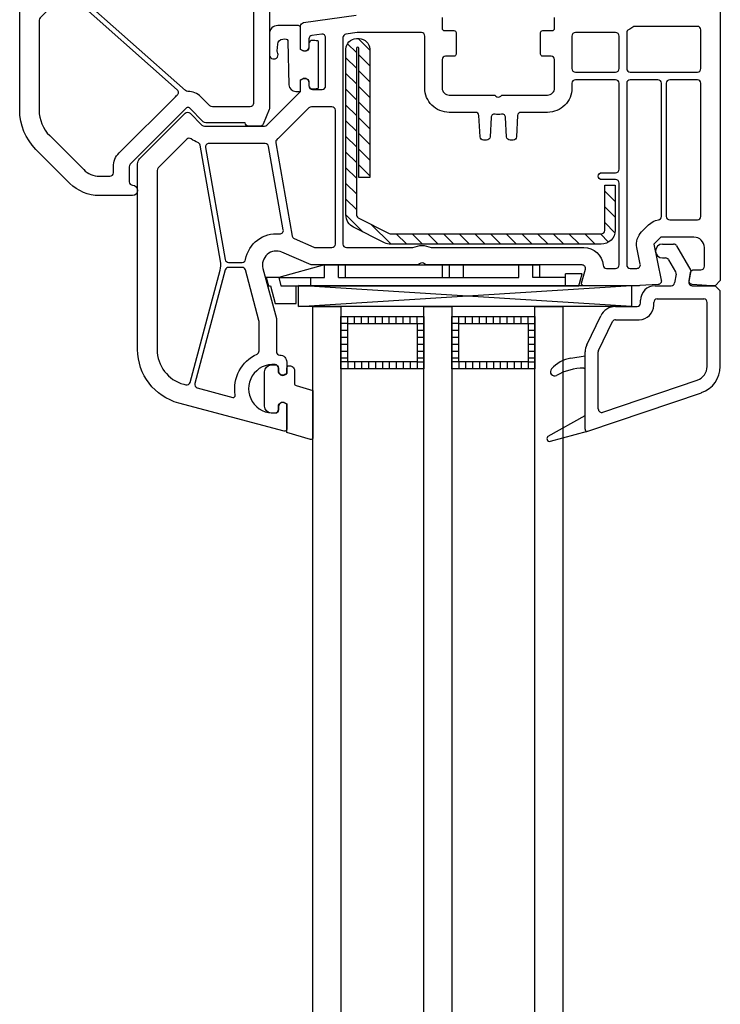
# Model space of a CAD drawing. Header units: millimetres. Extents: x 53645 to 137188, y 78097 to 135542.
# Tile 38 of 256: x 62474 to 62575, y 91470 to 91612. Entities that reach past the tile are written whole.
import ezdxf

# ---------------------------------------------------------------- set-up
doc = ezdxf.new("R2010")
doc.units = ezdxf.units.MM

# ---------------------------------------------------------------- blocks, each defined once
blk = doc.blocks.new('3432')
at = {"color": 0}
for p, q in [((-16580.23, 6906.02), (-16578.94, 6904.73)), ((-16578.7, 6906.75), (-16577.02, 6905.07)), ((-16578.6, 6904.39), (-16577.02, 6902.81)), ((-16580.44, 6903.97), (-16578.94, 6902.47)), ((-16580.44, 6901.71), (-16578.94, 6900.21)), ((-16578.6, 6902.12), (-16577.02, 6900.54)), ((-16580.44, 6899.44), (-16578.94, 6897.94)), ((-16578.6, 6899.86), (-16577.02, 6898.28)), ((-16580.44, 6897.18), (-16578.94, 6895.68)), ((-16578.6, 6897.6), (-16577.02, 6896.02)), ((-16580.44, 6894.92), (-16578.94, 6893.42)), ((-16578.6, 6895.33), (-16577.02, 6893.76)), ((-16578.6, 6893.07), (-16577.02, 6891.49)), ((-16580.44, 6892.65), (-16578.94, 6891.15)), ((-16580.44, 6890.39), (-16578.94, 6888.89)), ((-16578.6, 6890.81), (-16577.02, 6889.23)), ((-16580.44, 6888.13), (-16578.94, 6886.63)), ((-16578.6, 6888.55), (-16577.02, 6886.97)), ((-16580.44, 6885.87), (-16578.94, 6884.37)), ((-16543.14, 6884.77), (-16541.64, 6883.27)), ((-16541.71, 6885.6), (-16541.64, 6885.53)), ((-16580.44, 6883.6), (-16578.94, 6882.1)), ((-16543.14, 6882.51), (-16541.64, 6881.01)), ((-16580.44, 6881.34), (-16577.96, 6878.86)), ((-16543.14, 6880.25), (-16541.67, 6878.77)), ((-16576.79, 6879.95), (-16573.94, 6877.1)), ((-16573.18, 6878.6), (-16571.68, 6877.1)), ((-16570.91, 6878.6), (-16569.41, 6877.1)), ((-16568.65, 6878.6), (-16567.15, 6877.1)), ((-16566.39, 6878.6), (-16564.89, 6877.1)), ((-16564.13, 6878.6), (-16562.63, 6877.1)), ((-16561.86, 6878.6), (-16560.36, 6877.1)), ((-16559.6, 6878.6), (-16558.1, 6877.1)), ((-16557.34, 6878.6), (-16555.84, 6877.1)), ((-16555.08, 6878.6), (-16553.58, 6877.1)), ((-16552.81, 6878.6), (-16551.31, 6877.1)), ((-16550.55, 6878.6), (-16549.05, 6877.1)), ((-16548.29, 6878.6), (-16546.79, 6877.1)), ((-16546.02, 6878.6), (-16544.52, 6877.1)), ((-16543.76, 6878.6), (-16542.57, 6877.41)), ((-16534.82, 6877.12), (-16533.21, 6877.12)), ((-16532.77, 6876.87), (-16530.72, 6873.32)), ((-16534.82, 6875.12), (-16534.36, 6875.12)), ((-16533.93, 6874.87), (-16532.91, 6873.11)), ((-16583.51, 6874.12), (-16590.11, 6872.32)), ((-16583.51, 6874.12), (-16552.51, 6874.12)), ((-16583.51, 6872.32), (-16583.51, 6874.12)), ((-16581.51, 6872.32), (-16581.51, 6874.12)), ((-16580.51, 6872.32), (-16580.51, 6874.12)), ((-16566.51, 6872.32), (-16566.51, 6874.12)), ((-16565.51, 6872.32), (-16565.51, 6874.12)), ((-16563.51, 6872.32), (-16563.51, 6874.12)), ((-16555.51, 6872.32), (-16555.51, 6874.12)), ((-16553.51, 6872.32), (-16553.51, 6874.12)), ((-16552.51, 6872.32), (-16552.51, 6874.12)), ((-16530.72, 6873.32), (-16531.01, 6871.71)), ((-16591.96, 6872.32), (-16591.62, 6871.12)), ((-16590.09, 6872.32), (-16591.96, 6872.32)), ((-16590.11, 6872.32), (-16583.51, 6872.32)), ((-16590.11, 6872.32), (-16589.82, 6871.12)), ((-16589.82, 6872.32), (-16583.51, 6872.32)), ((-16585.51, 6871.12), (-16585.51, 6872.32)), ((-16581.51, 6872.32), (-16555.51, 6872.32)), ((-16581.51, 6872.32), (-16580.91, 6872.32)), ((-16548.81, 6872.32), (-16553.51, 6872.32)), ((-16546.41, 6872.82), (-16548.81, 6872.82)), ((-16548.81, 6871.12), (-16548.81, 6872.82)), ((-16546.86, 6871.12), (-16546.41, 6872.82)), ((-16532.85, 6872.77), (-16533.07, 6871.54)), ((-16591.62, 6871.12), (-16591.33, 6871.12)), ((-16591.33, 6871.12), (-16590.65, 6868.56)), ((-16589.82, 6871.12), (-16546.86, 6871.12)), ((-16587.6, 6868.56), (-16587.6, 6871.12)), ((-16587.3, 6868.14), (-16539.29, 6871.13)), ((-16539.29, 6868.14), (-16587.3, 6871.13)), ((-16559.27, 6871.12), (-16583.47, 6871.12)), ((-16535.87, 6871.12), (-16533.56, 6871.12)), ((-16530.52, 6871.12), (-16527.22, 6871.12)), ((-16526.47, 6870.37), (-16527.22, 6871.12)), ((-16526.47, 6859.49), (-16526.47, 6870.37)), ((-16537.97, 6868.62), (-16537.97, 6869.02)), ((-16535.57, 6869.22), (-16528.87, 6869.22)), ((-16590.65, 6868.56), (-16587.6, 6868.56)), ((-16541.56, 6868.12), (-16538.47, 6868.12)), ((-16536.07, 6868.32), (-16536.07, 6868.72)), ((-16528.37, 6859.4), (-16528.37, 6868.72)), ((-16580.19, 6865.66), (-16580.19, 6866.66)), ((-16579.19, 6865.66), (-16579.19, 6866.66)), ((-16578.19, 6865.66), (-16578.19, 6866.66)), ((-16577.19, 6865.66), (-16577.19, 6866.66)), ((-16576.19, 6865.66), (-16576.19, 6866.66)), ((-16575.19, 6865.66), (-16575.19, 6866.66)), ((-16574.19, 6865.66), (-16574.19, 6866.66)), ((-16573.19, 6865.66), (-16573.19, 6866.66)), ((-16572.19, 6865.66), (-16572.19, 6866.66)), ((-16571.19, 6865.66), (-16571.19, 6866.66)), ((-16570.19, 6865.66), (-16570.19, 6866.66)), ((-16570.19, 6865.66), (-16570.19, 6866.66)), ((-16569.19, 6865.66), (-16569.19, 6866.66)), ((-16564.19, 6865.66), (-16564.19, 6866.66)), ((-16563.19, 6865.66), (-16563.19, 6866.66)), ((-16562.19, 6865.66), (-16562.19, 6866.66)), ((-16561.19, 6865.66), (-16561.19, 6866.66)), ((-16560.19, 6865.66), (-16560.19, 6866.66)), ((-16559.19, 6865.66), (-16559.19, 6866.66)), ((-16558.19, 6865.66), (-16558.19, 6866.66)), ((-16557.19, 6865.66), (-16557.19, 6866.66)), ((-16556.19, 6865.66), (-16556.19, 6866.66)), ((-16555.19, 6865.66), (-16555.19, 6866.66)), ((-16554.19, 6865.66), (-16554.19, 6866.66)), ((-16554.19, 6865.66), (-16554.19, 6866.66)), ((-16553.19, 6865.66), (-16553.19, 6866.66)), ((-16545.73, 6862.62), (-16543.71, 6866.77)), ((-16544.02, 6861.79), (-16542, 6865.94)), ((-16541.56, 6866.22), (-16538.17, 6866.22)), ((-16580.19, 6865.66), (-16581.19, 6865.66)), ((-16580.19, 6864.66), (-16581.19, 6864.66)), ((-16570.19, 6865.66), (-16569.19, 6865.66)), ((-16569.19, 6864.66), (-16570.19, 6864.66)), ((-16564.19, 6865.66), (-16565.19, 6865.66)), ((-16564.19, 6864.66), (-16565.19, 6864.66)), ((-16554.19, 6865.66), (-16553.19, 6865.66)), ((-16553.19, 6864.66), (-16554.19, 6864.66)), ((-16580.19, 6863.66), (-16581.19, 6863.66)), ((-16569.19, 6863.66), (-16570.19, 6863.66)), ((-16564.19, 6863.66), (-16565.19, 6863.66)), ((-16553.19, 6863.66), (-16554.19, 6863.66)), ((-16580.19, 6862.66), (-16581.19, 6862.66)), ((-16569.19, 6862.66), (-16570.19, 6862.66)), ((-16564.19, 6862.66), (-16565.19, 6862.66)), ((-16553.19, 6862.66), (-16554.19, 6862.66)), ((-16580.19, 6861.66), (-16581.19, 6861.66)), ((-16580.19, 6860.66), (-16581.19, 6860.66)), ((-16569.19, 6861.66), (-16570.19, 6861.66)), ((-16569.19, 6860.66), (-16570.19, 6860.66)), ((-16564.19, 6861.66), (-16565.19, 6861.66)), ((-16564.19, 6860.66), (-16565.19, 6860.66)), ((-16553.19, 6861.66), (-16554.19, 6861.66)), ((-16553.19, 6860.66), (-16554.19, 6860.66)), ((-16548, 6860.67), (-16545.97, 6861.03)), ((-16545.97, 6850.42), (-16545.97, 6861.57)), ((-16544.07, 6853.35), (-16544.07, 6861.57)), ((-16580.19, 6860.16), (-16581.19, 6860.16)), ((-16580.19, 6860.16), (-16580.19, 6859.16)), ((-16579.19, 6860.16), (-16579.19, 6859.16)), ((-16578.19, 6860.16), (-16578.19, 6859.16)), ((-16577.19, 6860.16), (-16577.19, 6859.16)), ((-16576.19, 6860.16), (-16576.19, 6859.16)), ((-16575.19, 6860.16), (-16575.19, 6859.16)), ((-16574.19, 6860.16), (-16574.19, 6859.16)), ((-16573.19, 6860.16), (-16573.19, 6859.16)), ((-16572.19, 6860.16), (-16572.19, 6859.16)), ((-16571.19, 6860.16), (-16571.19, 6859.16)), ((-16570.19, 6860.16), (-16570.19, 6859.16)), ((-16570.19, 6860.16), (-16570.19, 6859.16)), ((-16570.19, 6860.16), (-16569.19, 6860.16)), ((-16569.19, 6860.16), (-16569.19, 6859.16)), ((-16564.19, 6860.16), (-16565.19, 6860.16)), ((-16564.19, 6860.16), (-16564.19, 6859.16)), ((-16563.19, 6860.16), (-16563.19, 6859.16)), ((-16562.19, 6860.16), (-16562.19, 6859.16)), ((-16561.19, 6860.16), (-16561.19, 6859.16)), ((-16560.19, 6860.16), (-16560.19, 6859.16)), ((-16559.19, 6860.16), (-16559.19, 6859.16)), ((-16558.19, 6860.16), (-16558.19, 6859.16)), ((-16557.19, 6860.16), (-16557.19, 6859.16)), ((-16556.19, 6860.16), (-16556.19, 6859.16)), ((-16555.19, 6860.16), (-16555.19, 6859.16)), ((-16554.19, 6860.16), (-16554.19, 6859.16)), ((-16554.19, 6860.16), (-16554.19, 6859.16)), ((-16554.19, 6860.16), (-16553.19, 6860.16)), ((-16553.19, 6860.16), (-16553.19, 6859.16)), ((-16546.15, 6859.23), (-16545.97, 6859.23)), ((-16543.41, 6852.88), (-16529.8, 6857.5)), ((-16545.58, 6850.14), (-16529.19, 6855.7)), ((-16551.27, 6849.43), (-16545.97, 6852.42)), ((-16550.97, 6848.69), (-16545.6, 6850.13)), ((-16545.67, 6850.12), (-16545.67, 6850.12))]:
    blk.add_line(p, q, dxfattribs=at)
for points in [[(-16591.47, 6911.62), (-16591.47, 6896.72, -0.095415), (-16591.51, 6896.53), (-16592.35, 6894.44, -0.306678), (-16592.81, 6894.12), (-16594.47, 6894.12, -0.414214), (-16594.97, 6894.62), (-16600.64, 6894.62, -0.198912), (-16601, 6894.77), (-16602.98, 6896.75, 0.414214), (-16603.41, 6896.75), (-16611.53, 6888.63, 0.198912), (-16611.67, 6888.28), (-16611.67, 6886.12, 0.402551), (-16611.19, 6885.62, -0.980206), (-16611.22, 6884.12), (-16615.99, 6884.12, -0.198912), (-16620.23, 6885.88), (-16625.13, 6890.78, -0.198912), (-16627.47, 6896.44), (-16627.47, 6969.81, -0.198912)], [(-16566.57, 6909.82), (-16566.57, 6908.22, 0.414214), (-16566.27, 6907.92), (-16564.87, 6907.92, -0.414214), (-16564.57, 6907.62), (-16564.57, 6904.52, -0.414214), (-16564.87, 6904.22), (-16566.07, 6904.22, 0.414214), (-16566.57, 6903.72), (-16566.57, 6899.62, 0.414214), (-16565.57, 6898.62), (-16559.19, 6898.62, -0.201513), (-16558.83, 6898.47, 0.420084), (-16558.12, 6898.47, -0.201513), (-16557.76, 6898.62), (-16551.37, 6898.62, 0.414214), (-16550.37, 6899.62), (-16550.37, 6903.72, 0.414214), (-16550.87, 6904.22), (-16552.07, 6904.22, -0.414214), (-16552.37, 6904.52), (-16552.37, 6907.62, -0.414214), (-16552.07, 6907.92), (-16550.67, 6907.92, 0.414214), (-16550.37, 6908.22), (-16550.37, 6909.82, -0.414214)], [(-16526.47, 6927.12), (-16526.47, 6871.87), (-16527.22, 6871.12), (-16527.72, 6871.12), (-16530.51, 6871.31, -0.446275), (-16530.97, 6871.89), (-16530.77, 6873.01, -0.36397), (-16530.28, 6873.42), (-16529.27, 6873.42, 0.414214), (-16528.77, 6873.92), (-16528.77, 6876.62, 0.414214), (-16530.27, 6878.12), (-16535.05, 6878.12), (-16536.05, 6877.12), (-16534.98, 6871.9, -0.454146), (-16535.44, 6871.3), (-16538.06, 6871.13, -0.016582), (-16538.26, 6871.12), (-16546.17, 6871.12, -0.493145), (-16546.46, 6871.5), (-16545.93, 6873.49, 0.493145), (-16546.41, 6874.12), (-16568.76, 6874.12, -0.201513), (-16569.12, 6874.27, 0.420084), (-16569.83, 6874.27, -0.201513), (-16570.19, 6874.12), (-16585.47, 6874.12), (-16589.67, 6875.96, 0.628383), (-16592.41, 6873.6), (-16590.47, 6866.39), (-16590.47, 6861.62, 0.414214), (-16589.97, 6861.12, -0.414214), (-16588.97, 6860.12), (-16588.97, 6858.48), (-16589.27, 6858.3, -0.57735), (-16590.17, 6858.82), (-16590.17, 6859.26, 0.38517), (-16590.62, 6859.75, 1.105542), (-16590.62, 6852.79, 0.38517), (-16590.17, 6853.29), (-16590.17, 6853.72, -0.57735), (-16589.27, 6854.24), (-16588.97, 6854.07), (-16588.97, 6850.42, -0.493145), (-16589.35, 6850.13), (-16604.54, 6854.2, -0.339454), (-16610.47, 6861.93), (-16610.47, 6888.71, -0.198912), (-16610.18, 6889.41), (-16603.62, 6895.98, -0.414214), (-16602.91, 6895.98), (-16601.21, 6894.27, 0.198912), (-16600.85, 6894.12), (-16592.18, 6894.12, 0.198912), (-16591.83, 6894.27), (-16587.12, 6898.98, 0.198912), (-16586.97, 6899.33), (-16586.97, 6900.77), (-16586.67, 6900.94, -0.57735), (-16585.77, 6900.42), (-16585.77, 6899.92, 0.414214), (-16585.27, 6899.42), (-16583.87, 6899.42, 0.414214), (-16583.37, 6899.92), (-16583.37, 6906.91, 0.455633), (-16583.94, 6907.41), (-16585.34, 6907.21, 0.373972), (-16585.77, 6906.71), (-16585.77, 6905.52, -0.57735), (-16586.67, 6905), (-16586.97, 6905.18), (-16586.97, 6908.56, -0.373885), (-16586.54, 6909.06), (-16578.97, 6910.12)]]:
    blk.add_lwpolyline(points, format="xyb", dxfattribs=at)
for points in [[(-16620.57, 6913.46, 0.397391), (-16620.84, 6913.46), (-16624.53, 6909.77, 0.198912), (-16624.67, 6909.42), (-16624.67, 6896.44, 0.198912), (-16623.15, 6892.76), (-16618.25, 6887.86, 0.198912), (-16615.99, 6886.92), (-16614.47, 6886.92, 0.414214), (-16613.97, 6887.42), (-16613.97, 6888.28, -0.198912), (-16613.15, 6890.26), (-16605.03, 6898.38, -0.032912), (-16604.78, 6898.6, 0.470834), (-16604.75, 6899.37)], [(-16603.57, 6899.27), (-16619.41, 6913.37, -0.689277), (-16619.28, 6913.72), (-16594.27, 6913.72, -0.414214), (-16593.77, 6913.22), (-16593.77, 6897.42, -0.414214), (-16594.27, 6896.92), (-16599.69, 6896.92, -0.198912), (-16600.05, 6897.07), (-16601.36, 6898.38, 0.202838), (-16603.23, 6899.14, -0.187842)], [(-16585.8, 6905.55, -0.57735), (-16586.7, 6905.03), (-16587, 6905.2), (-16587, 6908.34, 0.414214), (-16587.3, 6908.64), (-16590.28, 6908.64, 0.414214), (-16591.48, 6907.44), (-16591.48, 6904.35, 1.241435), (-16590.32, 6904.8, -0.169782), (-16590.36, 6904.99), (-16590.28, 6905.96, -0.363714), (-16589.55, 6906.68), (-16589.23, 6906.71, -0.433601), (-16588.8, 6906.32), (-16588.66, 6900.11, 0.407864), (-16587.66, 6899.13), (-16587.2, 6899.13, 0.414214), (-16587, 6899.33), (-16587, 6900.8), (-16586.7, 6900.97, -0.57735), (-16585.8, 6900.45), (-16585.8, 6900, 0.414214), (-16585.3, 6899.5, 0.054959), (-16584.53, 6899.58, 0.351258), (-16584.38, 6899.78), (-16584.38, 6906.22, 0.351258), (-16584.53, 6906.42, 0.054959), (-16585.3, 6906.5, 0.414214), (-16585.8, 6906)], [(-16541.07, 6900.32, 0.414214), (-16541.57, 6900.82), (-16547.37, 6900.82, 0.414214), (-16547.87, 6900.32), (-16547.87, 6899.62, -0.414214), (-16551.37, 6896.12), (-16555.19, 6896.12, 0.39896), (-16555.69, 6895.65), (-16555.85, 6892.6, -0.39896), (-16556.35, 6892.12), (-16556.78, 6892.12, -0.39896), (-16557.28, 6892.6), (-16557.42, 6895.39, 0.442836), (-16558, 6895.86, -0.074681), (-16558.95, 6895.86, 0.442836), (-16559.52, 6895.39), (-16559.67, 6892.6, -0.39896), (-16560.17, 6892.12), (-16560.6, 6892.12, -0.39896), (-16561.1, 6892.6), (-16561.26, 6895.65, 0.39896), (-16561.76, 6896.12), (-16565.57, 6896.12, -0.414214), (-16569.07, 6899.62), (-16569.07, 6907.12, 0.414214), (-16569.57, 6907.62), (-16578.76, 6907.62, 0.034844), (-16578.83, 6907.62), (-16580.44, 6907.39, 0.373972), (-16580.87, 6906.9), (-16580.87, 6877.12, 0.414214), (-16580.37, 6876.62), (-16570.78, 6876.62, -0.229416), (-16568.17, 6876.62), (-16546.15, 6876.62, -0.387795), (-16543.36, 6874.08, 0.387795), (-16542.87, 6873.62), (-16541.57, 6873.62, 0.414214), (-16541.07, 6874.12), (-16541.07, 6885.92, 0.414214), (-16541.57, 6886.42), (-16543.57, 6886.42, -1), (-16543.57, 6887.42), (-16541.57, 6887.42, 0.414214), (-16541.07, 6887.92)], [(-16541.07, 6907.12, 0.414214), (-16541.57, 6907.62), (-16547.37, 6907.62, 0.414214), (-16547.87, 6907.12), (-16547.87, 6902.42, 0.414214), (-16547.37, 6901.92), (-16541.57, 6901.92, 0.414214), (-16541.07, 6902.42)], [(-16529.27, 6908.02, 0.414214), (-16529.77, 6908.52), (-16538.77, 6908.52, 0.162278), (-16539.07, 6908.42, -0.045769), (-16539.7, 6908.04, 0.284915), (-16539.97, 6907.59), (-16539.97, 6902.42, 0.414214), (-16539.47, 6901.92), (-16529.77, 6901.92, 0.414214), (-16529.27, 6902.42)], [(-16543.64, 6877.1), (-16573.97, 6877.1, -0.116434), (-16574.87, 6877.31), (-16579.34, 6879.55, -0.284079), (-16580.44, 6881.34), (-16580.44, 6905.25, -0.414214), (-16578.94, 6906.75), (-16578.52, 6906.75, -0.414214), (-16577.02, 6905.25), (-16577.02, 6886.75), (-16578.6, 6886.75), (-16578.6, 6905.34, 0.940252), (-16578.94, 6905.36), (-16578.94, 6881.46, 0.228035), (-16578.67, 6880.89), (-16574.2, 6878.65, 0.116434), (-16573.97, 6878.6), (-16543.64, 6878.6, 0.414214), (-16543.14, 6879.1), (-16543.14, 6885.6), (-16541.64, 6885.6), (-16541.64, 6879.1, -0.414214)], [(-16534.97, 6900.32, 0.414214), (-16535.47, 6900.82), (-16539.47, 6900.82, 0.414214), (-16539.97, 6900.32), (-16539.97, 6874.12, 0.414214), (-16539.47, 6873.62), (-16538.5, 6873.62, 0.4743), (-16538.01, 6874.22), (-16538.5, 6876.62, -0.251647), (-16537.81, 6878.89), (-16536.81, 6879.89, -0.161969), (-16535.4, 6880.6, 0.372896), (-16534.97, 6881.09)], [(-16529.27, 6900.32, 0.414214), (-16529.77, 6900.82), (-16533.77, 6900.82, 0.414214), (-16534.27, 6900.32), (-16534.27, 6881.12, 0.414214), (-16533.77, 6880.62), (-16529.77, 6880.62, 0.414214), (-16529.27, 6881.12)], [(-16581.97, 6896.42, 0.414214), (-16582.47, 6896.92), (-16585.43, 6896.92, 0.198912), (-16585.78, 6896.78), (-16590.06, 6892.5, -0.034736), (-16590.37, 6892.23, 0.28183), (-16590.56, 6891.74), (-16588.19, 6878.28, 0.251284), (-16587.9, 6877.91), (-16585.05, 6876.66, 0.103244), (-16584.85, 6876.62), (-16582.47, 6876.62, 0.414214), (-16581.97, 6877.12)], [(-16601.47, 6891.39, 0.274835), (-16601.81, 6891.78, -0.088112), (-16602.73, 6892.28, 0.382222), (-16603.39, 6892.24), (-16607.38, 6888.26, 0.198912), (-16607.67, 6887.55), (-16607.67, 6861.93, 0.339454), (-16603.82, 6856.91), (-16603.52, 6856.83, 0.414214), (-16602.91, 6857.18), (-16598.58, 6873.35, 0.109518), (-16598.52, 6874.64)], [(-16591.59, 6891.21, 0.36397), (-16592.08, 6891.62), (-16600.21, 6891.62, 0.466308), (-16600.7, 6891.04), (-16597.85, 6874.89, 0.36397), (-16597.36, 6874.47), (-16595.4, 6874.47, 0.365019), (-16594.91, 6874.89, -0.394481), (-16590.01, 6878.6, 0.498043), (-16589.47, 6879.18)], [(-16592.97, 6866, 0.065543), (-16592.99, 6866.13), (-16594.94, 6873.4, 0.339454), (-16595.42, 6873.77), (-16597.35, 6873.77, 0.339454), (-16597.84, 6873.4), (-16602.23, 6857, 0.414214), (-16601.88, 6856.39), (-16596.77, 6855.02, 0.546119), (-16596.4, 6855.36, -0.339137), (-16593.26, 6861.27, 0.293253), (-16592.97, 6861.73)], [(-16587.86, 6857.04, 0.349418), (-16587.63, 6856.74), (-16585.19, 6856.01), (-16585.19, 6849.25, -0.502334), (-16585.57, 6848.96), (-16588.96, 6849.98), (-16588.96, 6854.03), (-16589.26, 6854.2, 0.57735), (-16590.16, 6853.68), (-16590.16, 6853.23, -0.414214), (-16590.66, 6852.73), (-16590.96, 6852.73), (-16591.24, 6852.74, -0.390947), (-16592.16, 6853.74), (-16592.16, 6858.72, -0.390947), (-16591.24, 6859.72, -0.020024), (-16590.96, 6859.73), (-16590.66, 6859.73, -0.414214), (-16590.16, 6859.23), (-16590.16, 6858.78, 0.57735), (-16589.26, 6858.26), (-16588.96, 6858.43), (-16588.96, 6859.28, -0.414214), (-16588.66, 6859.58), (-16588.56, 6859.58, -0.414214), (-16587.86, 6858.88)]]:
    blk.add_lwpolyline(points, format="xyb", close=True, dxfattribs=at)
for points in [[(-16585.29, 6868.14), (-16587.3, 6868.14), (-16587.3, 6871.13), (-16539.29, 6871.13), (-16539.29, 6868.14)], [(-16585.19, 6230.12), (-16585.19, 6868.14), (-16581.19, 6868.14), (-16581.19, 6230.12)], [(-16569.19, 6230.12), (-16569.19, 6868.14), (-16565.19, 6868.14), (-16565.19, 6230.12)], [(-16553.19, 6230.12), (-16553.19, 6868.14), (-16549.19, 6868.14), (-16549.19, 6230.12)], [(-16569.19, 6866.66), (-16569.19, 6859.16), (-16581.19, 6859.16), (-16581.19, 6866.66)], [(-16553.19, 6866.66), (-16553.19, 6859.16), (-16565.19, 6859.16), (-16565.19, 6866.66)], [(-16570.19, 6865.66), (-16570.19, 6860.16), (-16580.19, 6860.16), (-16580.19, 6865.66)], [(-16554.19, 6865.66), (-16554.19, 6860.16), (-16564.19, 6860.16), (-16564.19, 6865.66)]]:
    blk.add_lwpolyline(points, close=True, dxfattribs=at)
for centre, radius, start, end in [((-16534.82, 6876.12), 1, 90, 270), ((-16533.21, 6876.62), 0.5, 30, 90), ((-16534.36, 6874.62), 0.5, 30, 90), ((-16533.34, 6872.86), 0.5, 350, 30), ((-16530.52, 6871.62), 0.5, 170, 270), ((-16535.87, 6869.02), 2.1, 90, 180), ((-16533.56, 6871.62), 0.5, 270, 350), ((-16535.57, 6868.72), 0.5, 90, 180), ((-16528.87, 6868.72), 0.5, 0, 90), ((-16541.56, 6865.72), 2.4, 90, 154.0795), ((-16538.47, 6868.62), 0.5, 270, 0), ((-16538.17, 6868.32), 2.1, 270, 0), ((-16541.56, 6865.72), 0.5, 90, 154.0795), ((-16543.57, 6861.57), 2.4, 154.0795, 180), ((-16543.57, 6861.57), 0.5, 154.0795, 180), ((-16547.13, 6855.75), 5, 100, 137.514), ((-16550.37, 6858.72), 0.6, 137.514, 299.42), ((-16546.15, 6851.23), 8, 90, 119.42), ((-16530.47, 6859.49), 2.1, 288.7481, 0), ((-16530.47, 6859.49), 4, 288.7481, 0), ((-16543.57, 6853.35), 0.5, 180, 288.7481), ((-16545.67, 6850.42), 0.3, 180, 288.7481), ((-16551.07, 6849.08), 0.4, 119.4867, 285)]:
    blk.add_arc(centre, radius, start, end, dxfattribs=at)

msp = doc.modelspace()

# ---------------------------------------------------------------- block references
msp.add_blockref('3432', (79101.57, 84702.83))

doc.saveas('drawing.dxf')
